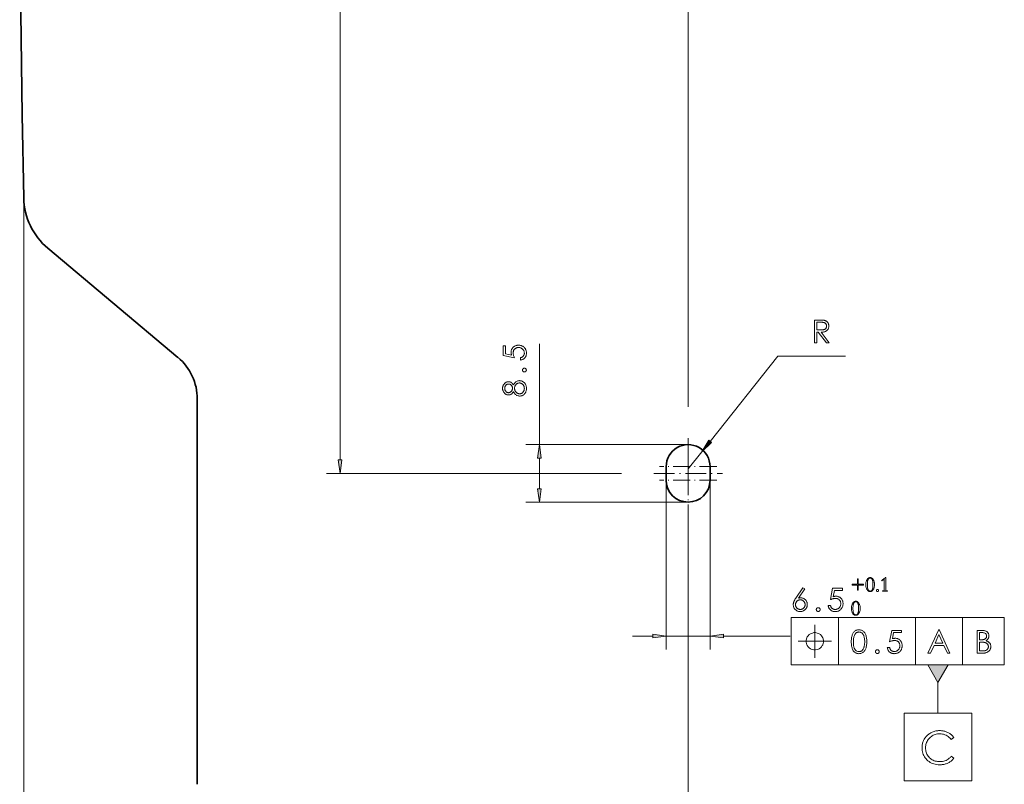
# Model space of a CAD drawing. Extents: x 0 to 1189, y 0 to 841.
# Tile 72 of 135: x 111 to 257, y 299 to 412. Entities that reach past the tile are written whole.
import ezdxf

# ---------------------------------------------------------------- set-up
doc = ezdxf.new("R2010")
doc.units = 0
doc.linetypes.add('DASHDOT', pattern=[18.5, 12, -3, 0.5, -3])

msp = doc.modelspace()

# ---------------------------------------------------------------- linework, layer by layer
at = {"color": 7, "lineweight": 13}
for p, q in [((158.9, 347.15), (158.9, 522.52)), ((210.42, 355.02), (210.42, 481.19)), ((112.09, 385.82), (112.09, 216.03)), ((210.32, 349.42), (186.41, 349.42)), ((200.57, 345.17), (156.9, 345.17)), ((207.17, 344.07), (207.17, 319.11)), ((213.67, 344.07), (213.67, 319.11)), ((210.32, 340.92), (186.41, 340.92)), ((210.42, 340.2), (210.42, 239.88)), ((210.42, 335.32), (210.42, 239.88)), ((225.67, 323.83), (257.22, 323.83)), ((225.67, 316.83), (257.22, 316.83))]:
    msp.add_line(p, q, dxfattribs=at)
at = {"color": 7, "lineweight": 35}
for p, q in [((115.66, 378.47), (134.92, 362.31)), ((137.77, 299.17), (137.78, 356.18))]:
    msp.add_line(p, q, dxfattribs=at)
at = {"color": 7, "lineweight": 13, "ltscale": 0.372945}
msp.add_line((188.41, 349.42), (188.41, 364.34), dxfattribs=at)
at = {"color": 7, "lineweight": 13, "ltscale": 0.402376}
msp.add_line((213.68, 349.91), (223.72, 362.5), dxfattribs=at)
at = {"color": 7, "lineweight": 13, "ltscale": 0.250385}
msp.add_line((223.72, 362.5), (233.73, 362.5), dxfattribs=at)
at = {"color": 7, "linetype": 'DASHDOT', "lineweight": 13, "ltscale": 0.21125}
for p, q in [((210.42, 350.4), (210.42, 341.95)), ((210.42, 348.4), (210.42, 339.95)), ((214.65, 346.17), (206.2, 346.17)), ((214.65, 344.17), (206.2, 344.17))]:
    msp.add_line(p, q, dxfattribs=at)
at = {"color": 7, "lineweight": 13, "ltscale": 0.08125}
msp.add_line((210.42, 345.82), (212.45, 348.36), dxfattribs=at)
at = {"color": 7, "lineweight": 13, "ltscale": 0.113356}
msp.add_line((188.41, 342.9), (188.41, 347.44), dxfattribs=at)
at = {"color": 7, "lineweight": 35, "ltscale": 0.008505}
for p, q in [((207.17, 345.83), (207.17, 346.17)), ((213.67, 344.51), (213.67, 344.17))]:
    msp.add_line(p, q, dxfattribs=at)
at = {"color": 7, "lineweight": 35, "ltscale": 0.000247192}
msp.add_line((207.17, 345.82), (207.17, 345.83), dxfattribs=at)
at = {"color": 7, "lineweight": 35, "ltscale": 0.0325}
for p, q in [((207.17, 344.52), (207.17, 345.82)), ((213.67, 345.82), (213.67, 344.52))]:
    msp.add_line(p, q, dxfattribs=at)
at = {"color": 7, "lineweight": 35, "ltscale": 0.008749}
msp.add_line((213.67, 346.17), (213.67, 345.82), dxfattribs=at)
at = {"color": 7, "linetype": 'DASHDOT', "lineweight": 13, "ltscale": 0.2535}
msp.add_line((205.35, 345.17), (215.49, 345.17), dxfattribs=at)
at = {"color": 7, "lineweight": 35, "ltscale": 0.008748}
msp.add_line((207.17, 344.17), (207.17, 344.52), dxfattribs=at)
at = {"color": 7, "lineweight": 35, "ltscale": 0.000245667}
msp.add_line((213.67, 344.52), (213.67, 344.51), dxfattribs=at)
at = {"color": 7, "lineweight": 13, "ltscale": 0.175}
for p, q in [((225.67, 323.83), (225.67, 316.83)), ((232.67, 323.83), (232.67, 316.83)), ((244.06, 323.83), (244.06, 316.83)), ((251.03, 323.83), (251.03, 316.83)), ((257.22, 323.83), (257.22, 316.83))]:
    msp.add_line(p, q, dxfattribs=at)
at = {"color": 7, "lineweight": 13, "ltscale": 0.075427}
msp.add_line((202.17, 321.11), (205.19, 321.11), dxfattribs=at)
at = {"color": 7, "lineweight": 13, "ltscale": 0.1625}
msp.add_line((207.17, 321.11), (213.67, 321.11), dxfattribs=at)
at = {"color": 7, "lineweight": 13, "ltscale": 0.246558}
msp.add_line((215.65, 321.11), (225.52, 321.11), dxfattribs=at)
at = {"color": 7, "lineweight": 13, "ltscale": 0.113676}
msp.add_line((247.4, 314.23), (247.4, 309.68), dxfattribs=at)
at = {"color": 7, "lineweight": 35}
msp.add_lwpolyline([(112.09, 385.92), (111.87, 398.15), (111.62, 417.08), (111.49, 436.01), (111.5, 453.71), (111.55, 461.84), (111.72, 477.3)], dxfattribs=at)
at = {"color": 7, "lineweight": 13}
for points in [[(229.14, 367.86), (229.81, 367.86), (229.92, 367.86), (230.02, 367.86), (230.12, 367.86), (230.21, 367.85), (230.29, 367.85), (230.36, 367.84), (230.43, 367.84), (230.48, 367.83), (230.54, 367.82), (230.58, 367.81), (230.62, 367.8), (230.66, 367.79), (230.7, 367.78), (230.74, 367.76), (230.77, 367.75), (230.81, 367.73), (230.84, 367.71), (230.87, 367.69), (230.91, 367.67), (230.94, 367.65), (230.96, 367.63), (230.99, 367.6), (231.02, 367.58), (231.04, 367.55), (231.07, 367.52), (231.09, 367.49), (231.11, 367.46), (231.13, 367.43), (231.15, 367.39), (231.17, 367.36), (231.18, 367.32), (231.2, 367.29), (231.21, 367.25), (231.22, 367.21), (231.23, 367.17), (231.24, 367.13), (231.24, 367.09), (231.25, 367.05), (231.25, 367.01), (231.25, 366.97), (231.25, 366.88), (231.24, 366.8), (231.22, 366.72), (231.2, 366.65), (231.18, 366.58), (231.14, 366.52), (231.1, 366.45), (231.06, 366.39), (231.01, 366.34), (230.95, 366.29), (230.88, 366.24), (230.82, 366.2), (230.74, 366.16), (230.66, 366.13), (230.58, 366.11), (230.49, 366.09), (230.4, 366.07), (230.3, 366.06), (230.19, 366.06), (230.09, 366.06), (231.3, 364.5), (230.88, 364.5), (229.67, 366.06), (229.48, 366.06), (229.48, 364.5), (229.14, 364.5)], [(229.48, 367.53), (229.48, 366.39), (230.06, 366.39), (230.15, 366.39), (230.22, 366.39), (230.3, 366.4), (230.37, 366.41), (230.44, 366.42), (230.5, 366.44), (230.55, 366.45), (230.61, 366.47), (230.65, 366.5), (230.7, 366.52), (230.74, 366.55), (230.77, 366.58), (230.8, 366.62), (230.83, 366.66), (230.85, 366.7), (230.87, 366.75), (230.88, 366.8), (230.89, 366.85), (230.9, 366.91), (230.9, 366.97), (230.9, 367.02), (230.89, 367.08), (230.88, 367.13), (230.87, 367.18), (230.85, 367.22), (230.83, 367.26), (230.8, 367.3), (230.77, 367.34), (230.74, 367.37), (230.7, 367.4), (230.66, 367.42), (230.61, 367.45), (230.56, 367.47), (230.5, 367.48), (230.44, 367.5), (230.38, 367.51), (230.31, 367.52), (230.24, 367.53), (230.16, 367.53), (230.08, 367.53)], [(183.05, 364.04), (183.37, 364.04), (183.37, 362.85), (184.28, 362.68), (184.27, 362.72), (184.26, 362.77), (184.25, 362.81), (184.24, 362.85), (184.23, 362.89), (184.23, 362.94), (184.22, 362.98), (184.22, 363.02), (184.22, 363.06), (184.22, 363.1), (184.22, 363.18), (184.23, 363.27), (184.25, 363.35), (184.27, 363.43), (184.3, 363.5), (184.33, 363.57), (184.37, 363.64), (184.42, 363.71), (184.47, 363.77), (184.53, 363.83), (184.59, 363.89), (184.66, 363.94), (184.73, 363.98), (184.81, 364.02), (184.88, 364.06), (184.96, 364.08), (185.05, 364.1), (185.13, 364.12), (185.23, 364.13), (185.32, 364.13), (185.42, 364.13), (185.51, 364.12), (185.6, 364.1), (185.69, 364.08), (185.78, 364.05), (185.86, 364.01), (185.94, 363.97), (186.01, 363.92), (186.09, 363.87), (186.16, 363.81), (186.22, 363.74), (186.28, 363.67), (186.33, 363.6), (186.37, 363.52), (186.41, 363.43), (186.44, 363.35), (186.46, 363.26), (186.48, 363.16), (186.49, 363.06), (186.5, 362.96), (186.49, 362.88), (186.49, 362.8), (186.47, 362.73), (186.46, 362.65), (186.43, 362.58), (186.41, 362.52), (186.38, 362.45), (186.34, 362.39), (186.3, 362.33), (186.25, 362.27), (186.2, 362.22), (186.15, 362.17), (186.09, 362.12), (186.03, 362.08), (185.97, 362.04), (185.9, 362.01), (185.83, 361.99), (185.76, 361.96), (185.68, 361.95), (185.6, 361.93), (185.6, 362.27), (185.65, 362.29), (185.7, 362.3), (185.75, 362.32), (185.8, 362.34), (185.84, 362.37), (185.89, 362.39), (185.92, 362.42), (185.96, 362.46), (186, 362.49), (186.03, 362.53), (186.06, 362.57), (186.08, 362.61), (186.1, 362.65), (186.12, 362.69), (186.14, 362.73), (186.15, 362.78), (186.16, 362.83), (186.17, 362.87), (186.18, 362.92), (186.18, 362.97), (186.17, 363.04), (186.17, 363.1), (186.15, 363.16), (186.14, 363.22), (186.11, 363.28), (186.09, 363.34), (186.06, 363.39), (186.02, 363.45), (185.98, 363.5), (185.93, 363.55), (185.88, 363.59), (185.82, 363.63), (185.77, 363.67), (185.71, 363.7), (185.65, 363.73), (185.59, 363.75), (185.52, 363.77), (185.45, 363.78), (185.38, 363.78), (185.31, 363.79), (185.24, 363.78), (185.18, 363.78), (185.12, 363.77), (185.06, 363.75), (185, 363.73), (184.95, 363.71), (184.9, 363.68), (184.85, 363.65), (184.8, 363.62), (184.75, 363.58), (184.71, 363.53), (184.68, 363.49), (184.64, 363.44), (184.62, 363.38), (184.59, 363.33), (184.57, 363.27), (184.56, 363.21), (184.55, 363.14), (184.54, 363.08), (184.54, 363), (184.54, 362.94), (184.54, 362.87), (184.55, 362.8), (184.57, 362.73), (184.58, 362.66), (184.6, 362.59), (184.62, 362.51), (184.65, 362.43), (184.68, 362.36), (184.71, 362.27), (183.05, 362.59)], [(186.19, 360.17), (186.17, 360.17), (186.15, 360.17), (186.12, 360.18), (186.1, 360.18), (186.08, 360.19), (186.06, 360.2), (186.04, 360.21), (186.03, 360.22), (186.01, 360.24), (185.99, 360.25), (185.98, 360.27), (185.96, 360.29), (185.95, 360.31), (185.94, 360.33), (185.93, 360.35), (185.92, 360.37), (185.92, 360.39), (185.91, 360.41), (185.91, 360.43), (185.91, 360.45), (185.91, 360.47), (185.91, 360.5), (185.92, 360.52), (185.92, 360.54), (185.93, 360.56), (185.94, 360.58), (185.95, 360.6), (185.96, 360.62), (185.98, 360.63), (185.99, 360.65), (186.01, 360.67), (186.03, 360.68), (186.04, 360.69), (186.06, 360.7), (186.08, 360.71), (186.1, 360.72), (186.12, 360.72), (186.15, 360.73), (186.17, 360.73), (186.19, 360.73), (186.21, 360.73), (186.24, 360.73), (186.26, 360.72), (186.28, 360.72), (186.3, 360.71), (186.32, 360.7), (186.34, 360.69), (186.36, 360.68), (186.38, 360.67), (186.39, 360.65), (186.41, 360.63), (186.42, 360.62), (186.44, 360.6), (186.45, 360.58), (186.46, 360.56), (186.46, 360.54), (186.47, 360.52), (186.47, 360.5), (186.48, 360.47), (186.48, 360.45), (186.48, 360.43), (186.47, 360.41), (186.47, 360.39), (186.46, 360.37), (186.46, 360.35), (186.45, 360.33), (186.44, 360.31), (186.42, 360.29), (186.41, 360.27), (186.39, 360.25), (186.38, 360.24), (186.36, 360.22), (186.34, 360.21), (186.32, 360.2), (186.3, 360.19), (186.28, 360.18), (186.26, 360.18), (186.24, 360.17), (186.21, 360.17)], [(184.56, 358.25), (184.63, 358.37), (184.7, 358.48), (184.78, 358.57), (184.86, 358.66), (184.94, 358.73), (185.03, 358.78), (185.13, 358.83), (185.23, 358.86), (185.33, 358.88), (185.45, 358.89), (185.53, 358.88), (185.62, 358.87), (185.7, 358.86), (185.78, 358.84), (185.86, 358.81), (185.93, 358.77), (186, 358.73), (186.07, 358.68), (186.13, 358.63), (186.2, 358.57), (186.25, 358.5), (186.3, 358.44), (186.35, 358.36), (186.39, 358.29), (186.42, 358.2), (186.45, 358.12), (186.47, 358.03), (186.48, 357.94), (186.49, 357.84), (186.5, 357.74), (186.49, 357.64), (186.48, 357.54), (186.47, 357.45), (186.45, 357.36), (186.42, 357.28), (186.39, 357.2), (186.35, 357.12), (186.3, 357.05), (186.25, 356.98), (186.2, 356.92), (186.13, 356.86), (186.07, 356.81), (186, 356.76), (185.94, 356.72), (185.86, 356.69), (185.79, 356.66), (185.72, 356.64), (185.64, 356.62), (185.56, 356.61), (185.47, 356.61), (185.36, 356.62), (185.25, 356.64), (185.14, 356.67), (185.04, 356.71), (184.95, 356.77), (184.86, 356.84), (184.78, 356.93), (184.7, 357.03), (184.63, 357.14), (184.56, 357.26), (184.51, 357.17), (184.45, 357.08), (184.39, 357.01), (184.32, 356.95), (184.25, 356.89), (184.18, 356.85), (184.1, 356.81), (184.02, 356.79), (183.93, 356.77), (183.84, 356.77), (183.77, 356.77), (183.7, 356.78), (183.64, 356.79), (183.57, 356.81), (183.51, 356.84), (183.45, 356.87), (183.39, 356.91), (183.34, 356.95), (183.28, 357), (183.23, 357.06), (183.18, 357.12), (183.13, 357.18), (183.09, 357.24), (183.06, 357.31), (183.03, 357.38), (183, 357.45), (182.99, 357.53), (182.97, 357.6), (182.96, 357.68), (182.96, 357.77), (182.96, 357.84), (182.97, 357.92), (182.99, 357.99), (183, 358.06), (183.03, 358.13), (183.06, 358.2), (183.09, 358.26), (183.13, 358.33), (183.17, 358.39), (183.22, 358.45), (183.27, 358.5), (183.33, 358.55), (183.38, 358.59), (183.44, 358.63), (183.51, 358.66), (183.57, 358.69), (183.64, 358.71), (183.7, 358.72), (183.78, 358.73), (183.85, 358.73), (183.94, 358.73), (184.02, 358.71), (184.1, 358.69), (184.18, 358.65), (184.25, 358.61), (184.32, 358.56), (184.39, 358.49), (184.45, 358.42), (184.51, 358.34)], [(185.45, 358.55), (185.39, 358.55), (185.34, 358.54), (185.29, 358.53), (185.23, 358.51), (185.18, 358.49), (185.13, 358.47), (185.08, 358.44), (185.04, 358.4), (184.99, 358.36), (184.95, 358.32), (184.91, 358.27), (184.87, 358.22), (184.84, 358.17), (184.81, 358.12), (184.79, 358.06), (184.77, 358.01), (184.75, 357.95), (184.74, 357.89), (184.74, 357.83), (184.73, 357.77), (184.74, 357.7), (184.74, 357.63), (184.75, 357.57), (184.77, 357.51), (184.79, 357.45), (184.81, 357.39), (184.84, 357.34), (184.88, 357.28), (184.91, 357.23), (184.96, 357.19), (185, 357.14), (185.05, 357.1), (185.1, 357.06), (185.15, 357.03), (185.2, 357.01), (185.25, 356.98), (185.31, 356.97), (185.36, 356.96), (185.42, 356.95), (185.48, 356.95), (185.54, 356.95), (185.6, 356.96), (185.65, 356.97), (185.71, 356.98), (185.76, 357), (185.81, 357.03), (185.85, 357.05), (185.9, 357.09), (185.94, 357.12), (185.98, 357.17), (186.02, 357.21), (186.05, 357.26), (186.08, 357.31), (186.11, 357.37), (186.13, 357.42), (186.15, 357.48), (186.16, 357.54), (186.17, 357.61), (186.17, 357.68), (186.18, 357.75), (186.17, 357.82), (186.17, 357.88), (186.16, 357.95), (186.14, 358.01), (186.12, 358.07), (186.1, 358.12), (186.07, 358.18), (186.04, 358.23), (186.01, 358.28), (185.97, 358.32), (185.92, 358.37), (185.88, 358.4), (185.83, 358.44), (185.78, 358.47), (185.73, 358.49), (185.68, 358.51), (185.62, 358.53), (185.57, 358.54), (185.51, 358.55)], [(183.83, 358.39), (183.79, 358.39), (183.75, 358.39), (183.7, 358.38), (183.66, 358.37), (183.62, 358.35), (183.59, 358.33), (183.55, 358.31), (183.51, 358.28), (183.48, 358.25), (183.45, 358.22), (183.42, 358.18), (183.39, 358.14), (183.36, 358.1), (183.34, 358.06), (183.33, 358.01), (183.31, 357.96), (183.3, 357.91), (183.29, 357.86), (183.29, 357.81), (183.29, 357.75), (183.29, 357.69), (183.29, 357.64), (183.3, 357.59), (183.31, 357.54), (183.33, 357.5), (183.34, 357.45), (183.36, 357.41), (183.39, 357.37), (183.42, 357.33), (183.45, 357.29), (183.48, 357.26), (183.51, 357.23), (183.55, 357.2), (183.59, 357.18), (183.63, 357.16), (183.67, 357.14), (183.71, 357.13), (183.75, 357.12), (183.8, 357.11), (183.84, 357.11), (183.89, 357.11), (183.93, 357.12), (183.97, 357.13), (184.02, 357.14), (184.06, 357.16), (184.1, 357.18), (184.14, 357.21), (184.17, 357.24), (184.21, 357.27), (184.25, 357.31), (184.28, 357.35), (184.31, 357.39), (184.34, 357.43), (184.36, 357.48), (184.38, 357.52), (184.4, 357.57), (184.41, 357.61), (184.42, 357.66), (184.43, 357.71), (184.43, 357.76), (184.43, 357.81), (184.42, 357.86), (184.41, 357.91), (184.4, 357.95), (184.38, 358), (184.36, 358.04), (184.34, 358.08), (184.32, 358.13), (184.28, 358.17), (184.25, 358.2), (184.21, 358.24), (184.18, 358.27), (184.14, 358.3), (184.1, 358.33), (184.06, 358.35), (184.02, 358.36), (183.97, 358.38), (183.93, 358.39), (183.88, 358.39)], [(213.48, 350.07), (212.45, 348.36), (213.89, 349.75)], [(188.67, 347.44), (188.41, 349.42), (188.15, 347.44)], [(158.64, 347.15), (158.9, 345.17), (159.16, 347.15)], [(188.15, 342.9), (188.41, 340.92), (188.67, 342.9)], [(234.71, 328.78), (235.47, 328.78), (235.47, 329.55), (235.61, 329.55), (235.61, 328.78), (236.38, 328.78), (236.38, 328.64), (235.61, 328.64), (235.61, 327.88), (235.47, 327.88), (235.47, 328.64), (234.71, 328.64)], [(237.36, 329.75), (237.42, 329.75), (237.47, 329.74), (237.52, 329.72), (237.56, 329.7), (237.61, 329.68), (237.66, 329.64), (237.7, 329.6), (237.74, 329.56), (237.78, 329.51), (237.82, 329.45), (237.86, 329.39), (237.89, 329.33), (237.92, 329.26), (237.94, 329.19), (237.97, 329.12), (237.98, 329.04), (238, 328.96), (238.01, 328.88), (238.01, 328.8), (238.01, 328.71), (238.01, 328.62), (238.01, 328.54), (238, 328.46), (237.98, 328.38), (237.97, 328.31), (237.94, 328.23), (237.92, 328.16), (237.89, 328.1), (237.86, 328.03), (237.82, 327.97), (237.78, 327.92), (237.74, 327.87), (237.7, 327.82), (237.66, 327.78), (237.61, 327.75), (237.56, 327.72), (237.52, 327.7), (237.47, 327.69), (237.42, 327.68), (237.36, 327.68), (237.31, 327.68), (237.26, 327.69), (237.22, 327.7), (237.17, 327.72), (237.12, 327.75), (237.08, 327.78), (237.03, 327.82), (236.99, 327.86), (236.95, 327.91), (236.91, 327.97), (236.87, 328.03), (236.84, 328.09), (236.81, 328.16), (236.78, 328.23), (236.76, 328.3), (236.74, 328.38), (236.73, 328.46), (236.72, 328.54), (236.71, 328.62), (236.71, 328.71), (236.71, 328.8), (236.72, 328.88), (236.73, 328.96), (236.74, 329.04), (236.76, 329.12), (236.78, 329.19), (236.81, 329.26), (236.84, 329.33), (236.87, 329.39), (236.91, 329.45), (236.95, 329.51), (236.99, 329.56), (237.03, 329.6), (237.07, 329.64), (237.12, 329.68), (237.16, 329.7), (237.21, 329.72), (237.26, 329.74), (237.31, 329.75)], [(237.36, 327.75), (237.41, 327.75), (237.45, 327.76), (237.49, 327.77), (237.53, 327.79), (237.56, 327.81), (237.59, 327.83), (237.62, 327.86), (237.65, 327.9), (237.67, 327.94), (237.69, 327.98), (237.71, 328.03), (237.72, 328.09), (237.74, 328.15), (237.75, 328.21), (237.76, 328.28), (237.77, 328.36), (237.77, 328.44), (237.78, 328.52), (237.78, 328.62), (237.78, 328.71), (237.78, 328.81), (237.78, 328.9), (237.77, 328.98), (237.77, 329.07), (237.76, 329.14), (237.75, 329.21), (237.74, 329.28), (237.72, 329.34), (237.71, 329.39), (237.69, 329.44), (237.67, 329.49), (237.65, 329.53), (237.62, 329.56), (237.59, 329.59), (237.56, 329.62), (237.53, 329.64), (237.49, 329.66), (237.45, 329.67), (237.41, 329.68), (237.36, 329.68), (237.32, 329.68), (237.27, 329.67), (237.23, 329.66), (237.2, 329.64), (237.16, 329.62), (237.13, 329.59), (237.1, 329.56), (237.08, 329.53), (237.06, 329.49), (237.04, 329.44), (237.02, 329.39), (237, 329.34), (236.99, 329.28), (236.98, 329.21), (236.97, 329.14), (236.96, 329.07), (236.95, 328.98), (236.95, 328.9), (236.95, 328.81), (236.95, 328.71), (236.95, 328.53), (236.96, 328.36), (236.98, 328.22), (237.01, 328.1), (237.05, 327.99), (237.1, 327.9), (237.15, 327.84), (237.21, 327.79), (237.28, 327.76)], [(239.93, 327.72), (239.9, 327.72), (239.87, 327.72), (239.83, 327.72), (239.79, 327.72), (239.76, 327.72), (239.72, 327.72), (239.68, 327.73), (239.64, 327.73), (239.6, 327.73), (239.56, 327.73), (239.52, 327.73), (239.48, 327.73), (239.44, 327.73), (239.4, 327.72), (239.36, 327.72), (239.33, 327.72), (239.29, 327.72), (239.26, 327.72), (239.22, 327.72), (239.19, 327.72), (239.19, 327.77), (239.35, 327.8), (239.37, 327.8), (239.39, 327.81), (239.41, 327.82), (239.42, 327.83), (239.44, 327.84), (239.45, 327.85), (239.45, 327.87), (239.46, 327.88), (239.46, 327.9), (239.46, 327.92), (239.46, 329.5), (239.09, 329.25), (239.04, 329.31), (239.09, 329.34), (239.13, 329.37), (239.18, 329.41), (239.23, 329.45), (239.28, 329.49), (239.34, 329.54), (239.39, 329.59), (239.45, 329.64), (239.51, 329.69), (239.57, 329.75), (239.67, 329.75), (239.67, 327.92), (239.68, 327.9), (239.68, 327.88), (239.68, 327.86), (239.69, 327.85), (239.7, 327.83), (239.72, 327.82), (239.73, 327.81), (239.75, 327.8), (239.77, 327.8), (239.79, 327.79), (239.93, 327.77)], [(238.45, 327.68), (238.44, 327.68), (238.43, 327.68), (238.41, 327.68), (238.4, 327.68), (238.39, 327.69), (238.38, 327.69), (238.37, 327.7), (238.36, 327.71), (238.35, 327.71), (238.34, 327.72), (238.33, 327.73), (238.32, 327.74), (238.31, 327.75), (238.31, 327.76), (238.3, 327.78), (238.3, 327.79), (238.29, 327.8), (238.29, 327.81), (238.29, 327.83), (238.29, 327.84), (238.29, 327.85), (238.29, 327.87), (238.29, 327.88), (238.3, 327.89), (238.3, 327.91), (238.31, 327.92), (238.31, 327.93), (238.32, 327.94), (238.33, 327.95), (238.34, 327.96), (238.35, 327.97), (238.36, 327.98), (238.37, 327.98), (238.38, 327.99), (238.39, 327.99), (238.4, 328), (238.41, 328), (238.43, 328), (238.44, 328.01), (238.45, 328.01), (238.47, 328.01), (238.48, 328), (238.49, 328), (238.51, 328), (238.52, 327.99), (238.53, 327.99), (238.54, 327.98), (238.55, 327.98), (238.56, 327.97), (238.57, 327.96), (238.58, 327.95), (238.59, 327.94), (238.6, 327.93), (238.6, 327.92), (238.61, 327.91), (238.61, 327.89), (238.62, 327.88), (238.62, 327.87), (238.62, 327.85), (238.62, 327.84), (238.62, 327.83), (238.62, 327.81), (238.62, 327.8), (238.61, 327.79), (238.61, 327.78), (238.6, 327.76), (238.6, 327.75), (238.59, 327.74), (238.58, 327.73), (238.57, 327.72), (238.56, 327.71), (238.55, 327.71), (238.54, 327.7), (238.53, 327.69), (238.52, 327.69), (238.51, 327.68), (238.49, 327.68), (238.48, 327.68), (238.47, 327.68)], [(235.24, 326.24), (235.29, 326.24), (235.34, 326.23), (235.39, 326.22), (235.44, 326.2), (235.48, 326.17), (235.53, 326.14), (235.57, 326.1), (235.61, 326.05), (235.65, 326), (235.69, 325.95), (235.73, 325.88), (235.76, 325.82), (235.79, 325.75), (235.82, 325.68), (235.84, 325.61), (235.86, 325.54), (235.87, 325.46), (235.88, 325.38), (235.89, 325.29), (235.89, 325.2), (235.89, 325.12), (235.88, 325.03), (235.87, 324.95), (235.86, 324.87), (235.84, 324.8), (235.82, 324.73), (235.79, 324.66), (235.76, 324.59), (235.73, 324.53), (235.69, 324.47), (235.65, 324.41), (235.61, 324.36), (235.57, 324.31), (235.53, 324.27), (235.48, 324.24), (235.44, 324.22), (235.39, 324.19), (235.34, 324.18), (235.29, 324.17), (235.24, 324.17), (235.19, 324.17), (235.14, 324.18), (235.09, 324.19), (235.04, 324.21), (235, 324.24), (234.95, 324.27), (234.91, 324.31), (234.87, 324.36), (234.82, 324.41), (234.78, 324.46), (234.75, 324.52), (234.71, 324.59), (234.68, 324.65), (234.66, 324.72), (234.64, 324.8), (234.62, 324.87), (234.6, 324.95), (234.59, 325.03), (234.59, 325.12), (234.59, 325.2), (234.59, 325.29), (234.59, 325.38), (234.6, 325.46), (234.62, 325.54), (234.63, 325.61), (234.66, 325.68), (234.68, 325.75), (234.71, 325.82), (234.74, 325.88), (234.78, 325.95), (234.82, 326), (234.86, 326.05), (234.9, 326.1), (234.94, 326.14), (234.99, 326.17), (235.04, 326.2), (235.08, 326.22), (235.13, 326.23), (235.18, 326.24)], [(235.24, 324.24), (235.28, 324.24), (235.33, 324.25), (235.37, 324.26), (235.4, 324.28), (235.44, 324.3), (235.47, 324.33), (235.5, 324.36), (235.52, 324.39), (235.54, 324.43), (235.56, 324.48), (235.58, 324.52), (235.6, 324.58), (235.61, 324.64), (235.62, 324.7), (235.63, 324.77), (235.64, 324.85), (235.65, 324.93), (235.65, 325.02), (235.65, 325.11), (235.65, 325.2), (235.65, 325.3), (235.65, 325.39), (235.65, 325.48), (235.64, 325.56), (235.63, 325.63), (235.62, 325.7), (235.61, 325.77), (235.6, 325.83), (235.58, 325.88), (235.56, 325.93), (235.54, 325.98), (235.52, 326.02), (235.5, 326.05), (235.47, 326.08), (235.44, 326.11), (235.4, 326.13), (235.37, 326.15), (235.33, 326.16), (235.28, 326.17), (235.24, 326.17), (235.19, 326.17), (235.15, 326.16), (235.11, 326.15), (235.07, 326.13), (235.04, 326.11), (235.01, 326.08), (234.98, 326.05), (234.95, 326.02), (234.93, 325.98), (234.91, 325.93), (234.89, 325.88), (234.88, 325.83), (234.86, 325.77), (234.85, 325.7), (234.84, 325.63), (234.83, 325.56), (234.83, 325.48), (234.82, 325.39), (234.82, 325.3), (234.82, 325.2), (234.82, 325.02), (234.84, 324.86), (234.86, 324.71), (234.89, 324.59), (234.92, 324.48), (234.97, 324.39), (235.02, 324.33), (235.09, 324.28), (235.16, 324.25)], [(205.19, 320.85), (207.17, 321.11), (205.19, 321.37)], [(215.65, 321.37), (213.67, 321.11), (215.65, 320.85)], [(230.45, 320.33), (230.45, 320.44), (230.4, 320.68), (230.34, 320.85), (230.28, 320.97), (230.16, 321.14), (229.99, 321.32), (229.81, 321.44), (229.7, 321.49), (229.52, 321.55), (229.29, 321.61), (229.17, 321.61), (229.05, 321.61), (228.82, 321.55), (228.65, 321.49), (228.53, 321.44), (228.35, 321.32), (228.18, 321.14), (228.06, 320.97), (228, 320.85), (227.95, 320.68), (227.89, 320.44), (227.89, 320.33), (227.89, 320.21), (227.95, 319.98), (228, 319.8), (228.06, 319.69), (228.18, 319.51), (228.35, 319.34), (228.53, 319.22), (228.65, 319.16), (228.82, 319.1), (229.05, 319.04), (229.17, 319.04), (229.29, 319.04), (229.52, 319.1), (229.7, 319.16), (229.81, 319.22), (229.99, 319.34), (230.16, 319.51), (230.28, 319.69), (230.34, 319.8), (230.4, 319.98), (230.45, 320.21)], [(245.9, 316.83), (247.4, 314.23), (248.9, 316.83)], [(242.4, 309.68), (242.4, 299.68), (252.4, 299.68), (252.4, 309.68)], [(249.74, 306.1), (249.37, 305.81), (249.23, 305.97), (249.08, 306.11), (248.93, 306.23), (248.77, 306.34), (248.6, 306.43), (248.43, 306.51), (248.24, 306.57), (248.05, 306.61), (247.85, 306.63), (247.65, 306.64), (247.48, 306.63), (247.31, 306.62), (247.15, 306.59), (247, 306.54), (246.85, 306.49), (246.71, 306.42), (246.56, 306.35), (246.43, 306.26), (246.3, 306.15), (246.17, 306.04), (246.05, 305.92), (245.95, 305.79), (245.86, 305.65), (245.78, 305.51), (245.71, 305.37), (245.65, 305.22), (245.61, 305.07), (245.58, 304.91), (245.56, 304.74), (245.55, 304.57), (245.56, 304.4), (245.58, 304.23), (245.61, 304.07), (245.65, 303.91), (245.7, 303.76), (245.77, 303.62), (245.85, 303.48), (245.94, 303.35), (246.04, 303.22), (246.16, 303.1), (246.28, 302.99), (246.41, 302.89), (246.55, 302.8), (246.69, 302.73), (246.84, 302.66), (246.99, 302.61), (247.16, 302.57), (247.32, 302.54), (247.5, 302.52), (247.67, 302.52), (247.87, 302.53), (248.07, 302.55), (248.25, 302.59), (248.43, 302.64), (248.61, 302.71), (248.77, 302.8), (248.93, 302.9), (249.08, 303.02), (249.23, 303.16), (249.37, 303.31), (249.74, 303.02), (249.67, 302.93), (249.59, 302.84), (249.51, 302.76), (249.43, 302.68), (249.34, 302.61), (249.25, 302.54), (249.15, 302.47), (249.06, 302.41), (248.95, 302.36), (248.85, 302.31), (248.74, 302.26), (248.62, 302.22), (248.51, 302.18), (248.39, 302.15), (248.28, 302.12), (248.15, 302.1), (248.03, 302.08), (247.91, 302.07), (247.78, 302.06), (247.65, 302.06), (247.42, 302.07), (247.21, 302.09), (247, 302.13), (246.8, 302.18), (246.61, 302.24), (246.42, 302.32), (246.25, 302.42), (246.08, 302.52), (245.92, 302.65), (245.77, 302.79), (245.63, 302.93), (245.51, 303.09), (245.4, 303.25), (245.31, 303.42), (245.23, 303.6), (245.16, 303.79), (245.11, 303.98), (245.07, 304.19), (245.05, 304.4), (245.04, 304.61), (245.05, 304.75), (245.06, 304.88), (245.07, 305.01), (245.1, 305.14), (245.13, 305.27), (245.17, 305.39), (245.21, 305.52), (245.26, 305.64), (245.32, 305.76), (245.38, 305.87), (245.45, 305.99), (245.53, 306.1), (245.61, 306.2), (245.69, 306.3), (245.79, 306.39), (245.88, 306.48), (245.98, 306.56), (246.09, 306.64), (246.2, 306.71), (246.32, 306.78), (246.44, 306.84), (246.56, 306.9), (246.69, 306.95), (246.82, 306.99), (246.95, 307.03), (247.08, 307.06), (247.22, 307.08), (247.36, 307.1), (247.5, 307.11), (247.64, 307.11), (247.77, 307.11), (247.9, 307.1), (248.02, 307.09), (248.15, 307.07), (248.27, 307.04), (248.39, 307.02), (248.51, 306.98), (248.62, 306.94), (248.73, 306.9), (248.85, 306.85), (248.95, 306.79), (249.06, 306.73), (249.16, 306.67), (249.25, 306.6), (249.34, 306.53), (249.43, 306.45), (249.52, 306.37), (249.6, 306.28), (249.67, 306.19)]]:
    msp.add_lwpolyline(points, close=True, dxfattribs=at)
at = {"color": 7, "lineweight": 5}
for points in [[(227.39, 328.25), (227.67, 328.07), (226.76, 326.7), (226.8, 326.71), (226.83, 326.72), (226.87, 326.73), (226.91, 326.74), (226.95, 326.74), (226.98, 326.75), (227.02, 326.76), (227.05, 326.76), (227.09, 326.76), (227.12, 326.76), (227.2, 326.76), (227.27, 326.75), (227.34, 326.73), (227.41, 326.71), (227.47, 326.69), (227.54, 326.65), (227.6, 326.62), (227.66, 326.57), (227.72, 326.52), (227.78, 326.46), (227.83, 326.4), (227.88, 326.34), (227.92, 326.27), (227.96, 326.21), (227.99, 326.13), (228.02, 326.06), (228.03, 325.99), (228.05, 325.91), (228.06, 325.83), (228.06, 325.74), (228.06, 325.66), (228.05, 325.58), (228.03, 325.5), (228.01, 325.42), (227.98, 325.34), (227.95, 325.27), (227.91, 325.2), (227.86, 325.14), (227.81, 325.07), (227.75, 325.01), (227.69, 324.96), (227.63, 324.91), (227.56, 324.86), (227.49, 324.82), (227.41, 324.79), (227.34, 324.77), (227.26, 324.74), (227.18, 324.73), (227.09, 324.72), (227.01, 324.72), (226.92, 324.72), (226.84, 324.73), (226.76, 324.75), (226.68, 324.77), (226.61, 324.79), (226.53, 324.83), (226.47, 324.87), (226.4, 324.91), (226.34, 324.96), (226.28, 325.02), (226.22, 325.08), (226.17, 325.14), (226.13, 325.21), (226.09, 325.28), (226.06, 325.35), (226.03, 325.43), (226.01, 325.5), (226, 325.58), (225.99, 325.66), (225.98, 325.75), (225.99, 325.79), (225.99, 325.83), (225.99, 325.87), (226, 325.92), (226, 325.96), (226.01, 326), (226.02, 326.04), (226.04, 326.09), (226.05, 326.13), (226.06, 326.17), (226.08, 326.22), (226.1, 326.26), (226.13, 326.31), (226.15, 326.37), (226.18, 326.42), (226.21, 326.48), (226.25, 326.54), (226.28, 326.6), (226.33, 326.66), (226.37, 326.73)], [(233.27, 328.17), (233.27, 327.85), (232.07, 327.85), (231.9, 326.93), (231.94, 326.94), (231.99, 326.95), (232.03, 326.96), (232.07, 326.97), (232.12, 326.98), (232.16, 326.98), (232.2, 326.99), (232.24, 326.99), (232.28, 326.99), (232.32, 327), (232.41, 326.99), (232.49, 326.98), (232.57, 326.97), (232.65, 326.95), (232.72, 326.92), (232.8, 326.88), (232.86, 326.84), (232.93, 326.8), (232.99, 326.74), (233.05, 326.68), (233.11, 326.62), (233.16, 326.55), (233.21, 326.48), (233.24, 326.41), (233.28, 326.33), (233.3, 326.25), (233.32, 326.17), (233.34, 326.08), (233.35, 325.99), (233.35, 325.89), (233.35, 325.8), (233.34, 325.7), (233.32, 325.61), (233.3, 325.52), (233.27, 325.44), (233.23, 325.35), (233.19, 325.28), (233.14, 325.2), (233.09, 325.13), (233.03, 325.06), (232.96, 324.99), (232.89, 324.94), (232.82, 324.88), (232.74, 324.84), (232.66, 324.8), (232.57, 324.77), (232.48, 324.75), (232.38, 324.73), (232.28, 324.72), (232.18, 324.72), (232.1, 324.72), (232.02, 324.73), (231.95, 324.74), (231.88, 324.76), (231.81, 324.78), (231.74, 324.8), (231.67, 324.84), (231.61, 324.87), (231.55, 324.91), (231.49, 324.96), (231.44, 325.01), (231.39, 325.06), (231.34, 325.12), (231.3, 325.18), (231.27, 325.24), (231.23, 325.31), (231.21, 325.38), (231.18, 325.46), (231.17, 325.54), (231.15, 325.62), (231.49, 325.62), (231.51, 325.56), (231.52, 325.51), (231.54, 325.46), (231.56, 325.41), (231.59, 325.37), (231.61, 325.33), (231.64, 325.29), (231.68, 325.25), (231.71, 325.22), (231.75, 325.19), (231.79, 325.16), (231.83, 325.13), (231.87, 325.11), (231.91, 325.09), (231.95, 325.07), (232, 325.06), (232.05, 325.05), (232.09, 325.04), (232.14, 325.04), (232.19, 325.04), (232.26, 325.04), (232.32, 325.05), (232.38, 325.06), (232.44, 325.08), (232.5, 325.1), (232.56, 325.13), (232.61, 325.16), (232.67, 325.2), (232.72, 325.24), (232.77, 325.29), (232.81, 325.34), (232.85, 325.39), (232.89, 325.45), (232.92, 325.5), (232.95, 325.56), (232.97, 325.63), (232.99, 325.69), (233, 325.76), (233.01, 325.83), (233.01, 325.9), (233.01, 325.97), (233, 326.03), (232.99, 326.1), (232.97, 326.15), (232.96, 326.21), (232.93, 326.27), (232.9, 326.32), (232.87, 326.37), (232.84, 326.41), (232.8, 326.46), (232.75, 326.5), (232.71, 326.54), (232.66, 326.57), (232.6, 326.6), (232.55, 326.62), (232.49, 326.64), (232.43, 326.66), (232.36, 326.67), (232.3, 326.67), (232.23, 326.68), (232.16, 326.67), (232.09, 326.67), (232.03, 326.66), (231.96, 326.65), (231.88, 326.63), (231.81, 326.61), (231.73, 326.59), (231.66, 326.56), (231.58, 326.53), (231.49, 326.5), (231.81, 328.17)], [(227.73, 325.75), (227.73, 325.81), (227.72, 325.87), (227.71, 325.92), (227.69, 325.98), (227.68, 326.03), (227.65, 326.08), (227.63, 326.12), (227.6, 326.17), (227.56, 326.21), (227.52, 326.25), (227.48, 326.29), (227.44, 326.33), (227.39, 326.36), (227.34, 326.39), (227.29, 326.41), (227.24, 326.43), (227.19, 326.44), (227.13, 326.45), (227.08, 326.46), (227.02, 326.46), (226.96, 326.46), (226.91, 326.45), (226.85, 326.44), (226.8, 326.43), (226.75, 326.41), (226.7, 326.39), (226.65, 326.36), (226.6, 326.33), (226.56, 326.29), (226.52, 326.25), (226.48, 326.21), (226.44, 326.17), (226.41, 326.12), (226.39, 326.08), (226.36, 326.03), (226.35, 325.98), (226.33, 325.92), (226.32, 325.87), (226.31, 325.81), (226.31, 325.75), (226.31, 325.7), (226.32, 325.64), (226.33, 325.58), (226.35, 325.53), (226.36, 325.48), (226.39, 325.43), (226.41, 325.38), (226.45, 325.34), (226.48, 325.29), (226.52, 325.25), (226.56, 325.21), (226.61, 325.18), (226.65, 325.15), (226.7, 325.12), (226.75, 325.1), (226.8, 325.08), (226.85, 325.06), (226.91, 325.05), (226.96, 325.05), (227.02, 325.05), (227.08, 325.05), (227.13, 325.05), (227.19, 325.06), (227.24, 325.08), (227.29, 325.1), (227.34, 325.12), (227.39, 325.15), (227.43, 325.18), (227.48, 325.21), (227.52, 325.25), (227.56, 325.29), (227.59, 325.34), (227.63, 325.38), (227.65, 325.43), (227.68, 325.48), (227.69, 325.53), (227.71, 325.58), (227.72, 325.64), (227.73, 325.7)], [(229.39, 325.02), (229.39, 325.05), (229.39, 325.07), (229.4, 325.09), (229.4, 325.11), (229.41, 325.13), (229.42, 325.15), (229.43, 325.17), (229.44, 325.19), (229.46, 325.21), (229.48, 325.22), (229.49, 325.24), (229.51, 325.25), (229.53, 325.26), (229.55, 325.27), (229.57, 325.28), (229.59, 325.29), (229.61, 325.3), (229.63, 325.3), (229.65, 325.3), (229.67, 325.3), (229.7, 325.3), (229.72, 325.3), (229.74, 325.3), (229.76, 325.29), (229.78, 325.28), (229.8, 325.27), (229.82, 325.26), (229.84, 325.25), (229.85, 325.24), (229.87, 325.22), (229.89, 325.21), (229.9, 325.19), (229.91, 325.17), (229.92, 325.15), (229.93, 325.13), (229.94, 325.11), (229.95, 325.09), (229.95, 325.07), (229.95, 325.05), (229.95, 325.02), (229.95, 325), (229.95, 324.98), (229.95, 324.95), (229.94, 324.93), (229.93, 324.91), (229.92, 324.89), (229.91, 324.87), (229.9, 324.85), (229.89, 324.84), (229.87, 324.82), (229.85, 324.8), (229.84, 324.79), (229.82, 324.78), (229.8, 324.77), (229.78, 324.76), (229.76, 324.75), (229.74, 324.74), (229.72, 324.74), (229.7, 324.74), (229.67, 324.74), (229.65, 324.74), (229.63, 324.74), (229.61, 324.74), (229.59, 324.75), (229.57, 324.76), (229.55, 324.77), (229.53, 324.78), (229.51, 324.79), (229.49, 324.81), (229.48, 324.82), (229.46, 324.84), (229.44, 324.86), (229.43, 324.87), (229.42, 324.89), (229.41, 324.91), (229.4, 324.93), (229.4, 324.96), (229.39, 324.98), (229.39, 325)], [(247.6, 322.08), (249.16, 318.58), (248.8, 318.58), (248.27, 319.73), (246.82, 319.73), (246.3, 318.58), (245.92, 318.58), (247.51, 322.08)], [(235.7, 318.49), (235.59, 318.5), (235.49, 318.51), (235.4, 318.53), (235.31, 318.57), (235.22, 318.61), (235.14, 318.65), (235.06, 318.71), (234.99, 318.78), (234.92, 318.86), (234.86, 318.94), (234.81, 319.03), (234.76, 319.14), (234.71, 319.25), (234.68, 319.37), (234.64, 319.49), (234.62, 319.63), (234.6, 319.78), (234.58, 319.93), (234.57, 320.09), (234.57, 320.26), (234.57, 320.43), (234.58, 320.59), (234.6, 320.74), (234.62, 320.89), (234.64, 321.03), (234.68, 321.15), (234.71, 321.27), (234.76, 321.38), (234.81, 321.49), (234.86, 321.58), (234.92, 321.66), (234.99, 321.74), (235.06, 321.81), (235.14, 321.87), (235.22, 321.91), (235.31, 321.95), (235.4, 321.99), (235.49, 322.01), (235.59, 322.02), (235.7, 322.03), (235.8, 322.02), (235.9, 322.01), (236, 321.99), (236.09, 321.95), (236.18, 321.91), (236.26, 321.86), (236.34, 321.8), (236.41, 321.73), (236.48, 321.66), (236.55, 321.57), (236.61, 321.47), (236.66, 321.37), (236.71, 321.26), (236.75, 321.14), (236.79, 321.01), (236.82, 320.88), (236.84, 320.74), (236.85, 320.59), (236.86, 320.43), (236.87, 320.26), (236.86, 320.09), (236.85, 319.93), (236.84, 319.78), (236.82, 319.64), (236.79, 319.51), (236.75, 319.38), (236.71, 319.26), (236.66, 319.15), (236.61, 319.05), (236.55, 318.95), (236.48, 318.86), (236.41, 318.79), (236.34, 318.72), (236.26, 318.66), (236.18, 318.61), (236.09, 318.57), (236, 318.53), (235.9, 318.51), (235.8, 318.5)], [(235.71, 321.71), (235.63, 321.7), (235.56, 321.69), (235.49, 321.67), (235.43, 321.65), (235.36, 321.61), (235.3, 321.57), (235.25, 321.52), (235.2, 321.47), (235.15, 321.4), (235.1, 321.33), (235.06, 321.25), (235.03, 321.17), (234.99, 321.08), (234.97, 320.98), (234.94, 320.87), (234.92, 320.76), (234.91, 320.65), (234.9, 320.52), (234.89, 320.39), (234.89, 320.25), (234.9, 319.97), (234.92, 319.73), (234.96, 319.51), (235.02, 319.32), (235.09, 319.16), (235.18, 319.03), (235.29, 318.93), (235.41, 318.86), (235.55, 318.81), (235.71, 318.8), (235.79, 318.8), (235.86, 318.81), (235.93, 318.83), (236, 318.86), (236.06, 318.89), (236.12, 318.94), (236.18, 318.99), (236.23, 319.04), (236.28, 319.11), (236.33, 319.18), (236.37, 319.26), (236.41, 319.34), (236.44, 319.44), (236.47, 319.53), (236.5, 319.64), (236.52, 319.75), (236.53, 319.86), (236.54, 319.99), (236.55, 320.12), (236.55, 320.25), (236.55, 320.39), (236.54, 320.52), (236.53, 320.65), (236.52, 320.76), (236.5, 320.87), (236.47, 320.98), (236.44, 321.08), (236.41, 321.17), (236.37, 321.25), (236.32, 321.33), (236.28, 321.4), (236.22, 321.47), (236.17, 321.52), (236.11, 321.57), (236.05, 321.61), (235.99, 321.65), (235.93, 321.67), (235.86, 321.69), (235.78, 321.7)], [(242.02, 321.94), (242.02, 321.62), (240.82, 321.62), (240.65, 320.71), (240.69, 320.72), (240.74, 320.73), (240.78, 320.74), (240.82, 320.75), (240.87, 320.75), (240.91, 320.76), (240.95, 320.76), (240.99, 320.77), (241.03, 320.77), (241.07, 320.77), (241.16, 320.77), (241.24, 320.76), (241.32, 320.74), (241.4, 320.72), (241.47, 320.69), (241.55, 320.66), (241.61, 320.62), (241.68, 320.57), (241.74, 320.52), (241.8, 320.46), (241.86, 320.4), (241.91, 320.33), (241.96, 320.26), (241.99, 320.18), (242.03, 320.11), (242.05, 320.03), (242.07, 319.94), (242.09, 319.85), (242.1, 319.76), (242.1, 319.67), (242.1, 319.57), (242.09, 319.48), (242.07, 319.39), (242.05, 319.3), (242.02, 319.21), (241.98, 319.13), (241.94, 319.05), (241.89, 318.98), (241.84, 318.9), (241.78, 318.83), (241.71, 318.77), (241.64, 318.71), (241.57, 318.66), (241.49, 318.62), (241.41, 318.58), (241.32, 318.55), (241.23, 318.52), (241.13, 318.51), (241.03, 318.5), (240.93, 318.49), (240.85, 318.5), (240.77, 318.5), (240.7, 318.52), (240.63, 318.53), (240.56, 318.55), (240.49, 318.58), (240.42, 318.61), (240.36, 318.65), (240.3, 318.69), (240.24, 318.73), (240.19, 318.78), (240.14, 318.84), (240.09, 318.9), (240.05, 318.96), (240.02, 319.02), (239.98, 319.09), (239.96, 319.16), (239.93, 319.23), (239.92, 319.31), (239.9, 319.39), (240.24, 319.39), (240.26, 319.34), (240.27, 319.29), (240.29, 319.24), (240.31, 319.19), (240.34, 319.14), (240.36, 319.1), (240.39, 319.06), (240.43, 319.03), (240.46, 318.99), (240.5, 318.96), (240.54, 318.93), (240.58, 318.91), (240.62, 318.89), (240.66, 318.87), (240.7, 318.85), (240.75, 318.84), (240.8, 318.83), (240.84, 318.82), (240.89, 318.81), (240.94, 318.81), (241.01, 318.81), (241.07, 318.82), (241.13, 318.83), (241.19, 318.85), (241.25, 318.87), (241.31, 318.9), (241.36, 318.93), (241.42, 318.97), (241.47, 319.01), (241.52, 319.06), (241.56, 319.11), (241.6, 319.16), (241.64, 319.22), (241.67, 319.28), (241.7, 319.34), (241.72, 319.4), (241.74, 319.47), (241.75, 319.54), (241.76, 319.61), (241.76, 319.68), (241.76, 319.75), (241.75, 319.81), (241.74, 319.87), (241.72, 319.93), (241.71, 319.99), (241.68, 320.04), (241.65, 320.09), (241.62, 320.14), (241.59, 320.19), (241.55, 320.23), (241.5, 320.28), (241.46, 320.31), (241.41, 320.35), (241.35, 320.37), (241.3, 320.4), (241.24, 320.42), (241.18, 320.43), (241.11, 320.44), (241.05, 320.45), (240.98, 320.45), (240.91, 320.45), (240.84, 320.44), (240.78, 320.44), (240.71, 320.42), (240.63, 320.41), (240.56, 320.39), (240.48, 320.36), (240.41, 320.34), (240.33, 320.31), (240.24, 320.27), (240.56, 321.94)], [(247.55, 321.33), (246.98, 320.07), (248.12, 320.07)], [(253.19, 321.94), (253.86, 321.94), (253.96, 321.94), (254.06, 321.93), (254.15, 321.92), (254.24, 321.91), (254.33, 321.89), (254.4, 321.87), (254.48, 321.84), (254.54, 321.81), (254.61, 321.77), (254.66, 321.73), (254.72, 321.68), (254.76, 321.64), (254.8, 321.58), (254.84, 321.53), (254.87, 321.47), (254.89, 321.41), (254.91, 321.34), (254.93, 321.27), (254.93, 321.2), (254.94, 321.12), (254.94, 321.07), (254.93, 321.03), (254.93, 320.99), (254.92, 320.95), (254.91, 320.91), (254.9, 320.87), (254.88, 320.83), (254.87, 320.79), (254.85, 320.75), (254.83, 320.71), (254.8, 320.68), (254.78, 320.64), (254.75, 320.61), (254.72, 320.58), (254.69, 320.55), (254.66, 320.52), (254.62, 320.49), (254.59, 320.46), (254.55, 320.44), (254.51, 320.41), (254.57, 320.39), (254.64, 320.37), (254.7, 320.34), (254.76, 320.31), (254.81, 320.27), (254.86, 320.24), (254.91, 320.2), (254.95, 320.16), (255, 320.12), (255.03, 320.08), (255.07, 320.03), (255.1, 319.98), (255.13, 319.93), (255.15, 319.88), (255.17, 319.83), (255.18, 319.78), (255.2, 319.72), (255.21, 319.66), (255.21, 319.6), (255.21, 319.54), (255.21, 319.46), (255.2, 319.38), (255.19, 319.31), (255.16, 319.23), (255.14, 319.16), (255.1, 319.09), (255.06, 319.03), (255.02, 318.97), (254.97, 318.91), (254.91, 318.85), (254.85, 318.8), (254.78, 318.75), (254.71, 318.71), (254.64, 318.68), (254.56, 318.65), (254.48, 318.62), (254.4, 318.6), (254.31, 318.59), (254.22, 318.58), (254.12, 318.58), (253.19, 318.58)], [(253.53, 321.61), (253.53, 320.54), (253.72, 320.54), (253.8, 320.54), (253.89, 320.54), (253.96, 320.55), (254.04, 320.56), (254.1, 320.57), (254.17, 320.59), (254.23, 320.61), (254.28, 320.63), (254.33, 320.65), (254.37, 320.68), (254.42, 320.71), (254.45, 320.74), (254.48, 320.78), (254.51, 320.81), (254.54, 320.86), (254.56, 320.9), (254.57, 320.95), (254.58, 321), (254.59, 321.06), (254.59, 321.12), (254.58, 321.21), (254.56, 321.3), (254.53, 321.37), (254.48, 321.44), (254.42, 321.49), (254.35, 321.53), (254.26, 321.57), (254.16, 321.59), (254.04, 321.61), (253.92, 321.61)], [(253.53, 320.2), (253.53, 318.91), (253.94, 318.91), (254.01, 318.91), (254.08, 318.91), (254.14, 318.91), (254.2, 318.92), (254.26, 318.92), (254.31, 318.93), (254.36, 318.94), (254.4, 318.95), (254.44, 318.96), (254.48, 318.98), (254.51, 318.99), (254.54, 319.01), (254.57, 319.03), (254.6, 319.05), (254.63, 319.07), (254.66, 319.09), (254.68, 319.12), (254.71, 319.15), (254.73, 319.17), (254.75, 319.2), (254.77, 319.23), (254.79, 319.27), (254.81, 319.3), (254.82, 319.33), (254.84, 319.36), (254.84, 319.4), (254.85, 319.43), (254.86, 319.47), (254.86, 319.5), (254.86, 319.54), (254.86, 319.57), (254.86, 319.59), (254.86, 319.62), (254.85, 319.64), (254.85, 319.67), (254.84, 319.7), (254.83, 319.72), (254.82, 319.75), (254.81, 319.77), (254.8, 319.8), (254.79, 319.82), (254.77, 319.84), (254.76, 319.87), (254.74, 319.89), (254.73, 319.91), (254.71, 319.93), (254.69, 319.95), (254.67, 319.97), (254.64, 319.99), (254.62, 320.01), (254.6, 320.03), (254.57, 320.05), (254.54, 320.06), (254.52, 320.08), (254.49, 320.09), (254.46, 320.11), (254.43, 320.12), (254.4, 320.13), (254.37, 320.14), (254.34, 320.15), (254.3, 320.16), (254.26, 320.17), (254.21, 320.18), (254.16, 320.18), (254.1, 320.19), (254.03, 320.19), (253.96, 320.19), (253.88, 320.2), (253.8, 320.2), (253.71, 320.2)], [(238.14, 318.8), (238.14, 318.82), (238.14, 318.84), (238.15, 318.87), (238.15, 318.89), (238.16, 318.91), (238.17, 318.93), (238.18, 318.94), (238.19, 318.96), (238.21, 318.98), (238.23, 319), (238.24, 319.01), (238.26, 319.03), (238.28, 319.04), (238.3, 319.05), (238.32, 319.06), (238.34, 319.07), (238.36, 319.07), (238.38, 319.08), (238.4, 319.08), (238.42, 319.08), (238.45, 319.08), (238.47, 319.08), (238.49, 319.07), (238.51, 319.07), (238.53, 319.06), (238.55, 319.05), (238.57, 319.04), (238.59, 319.03), (238.6, 319.01), (238.62, 319), (238.64, 318.98), (238.65, 318.96), (238.66, 318.94), (238.67, 318.93), (238.68, 318.91), (238.69, 318.89), (238.7, 318.87), (238.7, 318.84), (238.7, 318.82), (238.7, 318.8), (238.7, 318.77), (238.7, 318.75), (238.7, 318.73), (238.69, 318.71), (238.68, 318.69), (238.67, 318.67), (238.66, 318.65), (238.65, 318.63), (238.64, 318.61), (238.62, 318.59), (238.6, 318.58), (238.59, 318.56), (238.57, 318.55), (238.55, 318.54), (238.53, 318.53), (238.51, 318.53), (238.49, 318.52), (238.47, 318.52), (238.45, 318.51), (238.42, 318.51), (238.4, 318.51), (238.38, 318.52), (238.36, 318.52), (238.34, 318.53), (238.32, 318.53), (238.3, 318.54), (238.28, 318.55), (238.26, 318.57), (238.24, 318.58), (238.23, 318.6), (238.21, 318.61), (238.19, 318.63), (238.18, 318.65), (238.17, 318.67), (238.16, 318.69), (238.15, 318.71), (238.15, 318.73), (238.14, 318.75), (238.14, 318.77)]]:
    msp.add_lwpolyline(points, close=True, dxfattribs=at)
at = {"color": 7, "lineweight": 13}
for points in [[(229.17, 317.88), (229.17, 320.33), (229.17, 322.78)], [(226.72, 320.33), (229.17, 320.33), (231.62, 320.33)]]:
    msp.add_lwpolyline(points, dxfattribs=at)
at = {"color": 7, "lineweight": 35}
for centre, radius, start, end in [((122.09, 386.13), 10, 181.155, 230), ((129.78, 356.18), 8, 359.9987, 50), ((210.42, 346.17), 3.25, 359.9987, 179.9987), ((210.42, 344.17), 3.25, 179.9987, 359.9987)]:
    msp.add_arc(centre, radius, start, end, dxfattribs=at)
at = {"color": 7, "lineweight": 13}
for points in [[(213.48, 350.07), (212.45, 348.36), (213.48, 350.07), (213.89, 349.75)], [(188.67, 347.44), (188.41, 349.42), (188.67, 347.44), (188.15, 347.44)], [(158.64, 347.15), (158.9, 345.17), (158.64, 347.15), (159.16, 347.15)], [(188.15, 342.9), (188.41, 340.92), (188.15, 342.9), (188.67, 342.9)], [(205.19, 320.85), (207.17, 321.11), (205.19, 320.85), (205.19, 321.37)], [(215.65, 321.37), (213.67, 321.11), (215.65, 321.37), (215.65, 320.85)], [(245.9, 316.83), (247.4, 314.23), (245.9, 316.83), (248.9, 316.83)]]:
    msp.add_solid(points, dxfattribs=at)

doc.saveas('drawing.dxf')
